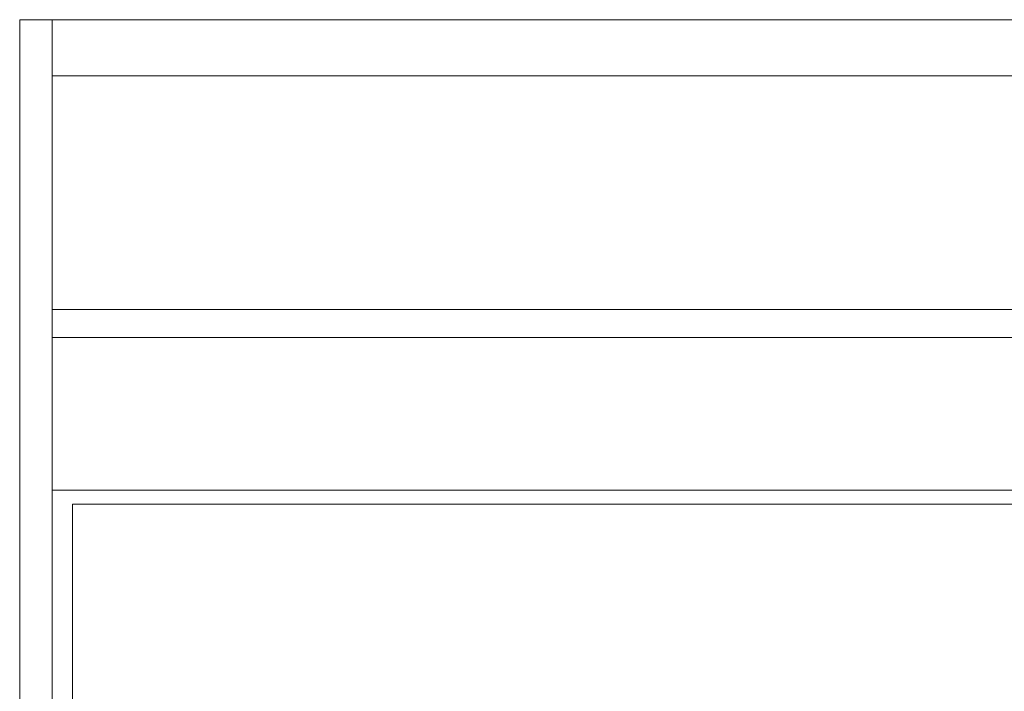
# Model space of a CAD drawing. Header units: millimetres. Extents: x 0 to 1118, y 0 to 864.
# Tile 13 of 256: x 124 to 136, y 233 to 242. Entities that reach past the tile are written whole.
import ezdxf

# ---------------------------------------------------------------- set-up
doc = ezdxf.new("R2010")
doc.units = ezdxf.units.MM

msp = doc.modelspace()

# ---------------------------------------------------------------- linework, layer by layer
at = {"color": 7, "linetype": 'Continuous', "lineweight": 15}
for p, q in [((124.1222, 241.6967), (123.7222, 241.6967)), ((123.7222, 193.0967), (123.7222, 241.6967)), ((124.1222, 193.0967), (124.1222, 241.6967)), ((197.3722, 235.8914), (124.1222, 235.8914)), ((124.3722, 235.7184), (124.3722, 229.0434)), ((197.1222, 235.7184), (124.3722, 235.7184))]:
    msp.add_line(p, q, dxfattribs=at)
at = {"color": 9, "linetype": 'Continuous', "lineweight": 0}
for p, q in [((124.1222, 241.6967), (197.3722, 241.6967)), ((124.1222, 241.0039), (197.3722, 241.0039)), ((124.1222, 238.1194), (197.3722, 238.1194)), ((124.1222, 237.773), (197.3722, 237.773))]:
    msp.add_line(p, q, dxfattribs=at)

doc.saveas('drawing.dxf')
